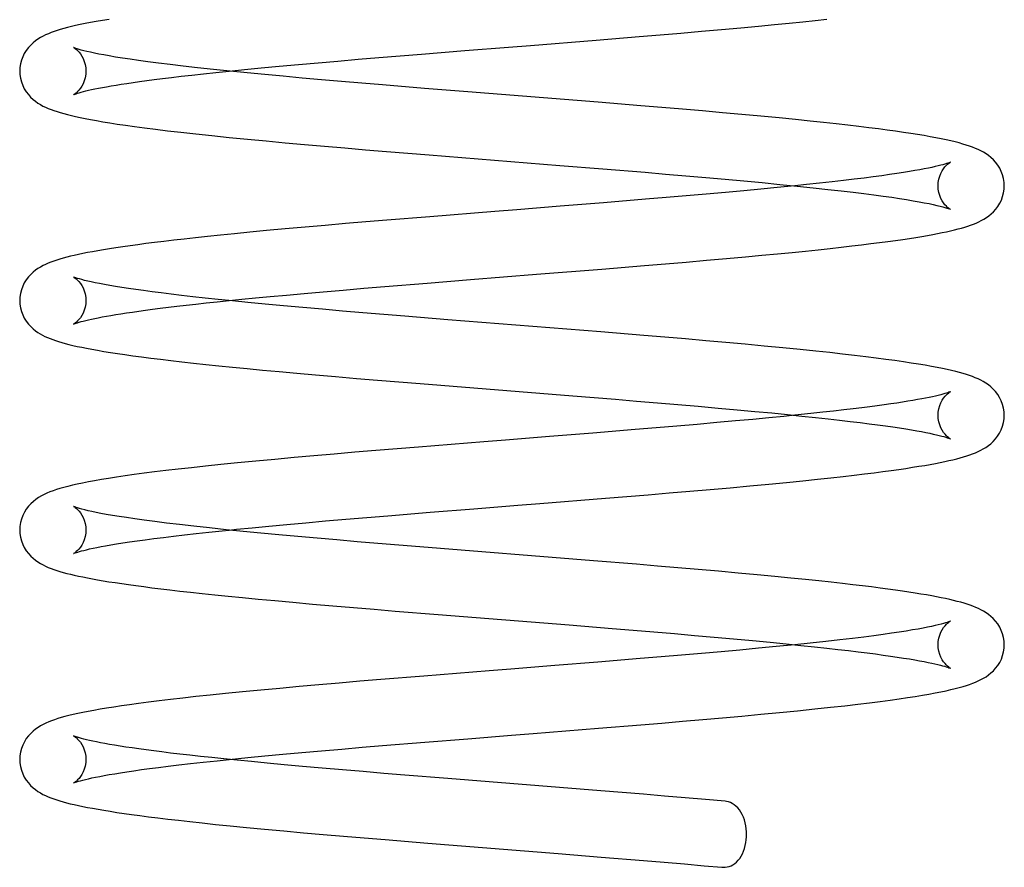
# Model space of a CAD drawing. Header units: inches. Extents: x 0 to 162, y 0 to 105.
# Tile 19 of 80: x 61.878 to 62.607, y 11.494 to 12.121. Entities that reach past the tile are written whole.
import ezdxf

# ---------------------------------------------------------------- set-up
doc = ezdxf.new("R2010")
doc.units = ezdxf.units.IN
doc.header["$LTSCALE"] = 8.904762
doc.header["$MEASUREMENT"] = 0
doc.linetypes.add('HIDDEN', pattern=[0.2, 0.1, -0.1])
doc.layers.get('0').update_dxf_attribs({"linetype": 'CONTINUOUS'})
doc.layers.add('DEFAULT_2', color=8, linetype='HIDDEN')

msp = doc.modelspace()

# ---------------------------------------------------------------- linework, layer by layer
at = {"color": 7, "linetype": 'Continuous'}
for p, q in [((62.30522, 12.10628), (62.33704, 12.10888)), ((62.14446, 12.09334), (62.17585, 12.09592)), ((62.17585, 12.09592), (62.20792, 12.09851)), ((62.21013, 12.06794), (62.17824, 12.0705)), ((62.30676, 12.06022), (62.21013, 12.06794)), ((62.18167, 12.02122), (62.27839, 12.0135)), ((62.27839, 12.0135), (62.31026, 12.01093)), ((62.31057, 11.98576), (62.27871, 11.9832)), ((62.34175, 11.98833), (62.31057, 11.98576)), ((62.18201, 11.97547), (62.15034, 11.97289)), ((62.30944, 11.93667), (62.34111, 11.93926)), ((62.18022, 11.92632), (62.21232, 11.9289)), ((62.14886, 11.92375), (62.18022, 11.92632)), ((62.30883, 11.8901), (62.19544, 11.89916)), ((62.17503, 11.8518), (62.28794, 11.84278)), ((62.33423, 11.81775), (62.3028, 11.81518)), ((62.3028, 11.81518), (62.27067, 11.8126)), ((62.17363, 11.80484), (62.14204, 11.80225)), ((62.3121, 11.76693), (62.34385, 11.76953)), ((62.18245, 11.75655), (62.21465, 11.75914)), ((62.15094, 11.75397), (62.18245, 11.75655)), ((62.30333, 11.72059), (62.17472, 11.73088)), ((62.18832, 11.68078), (62.2852, 11.67304)), ((62.30658, 11.64553), (62.27455, 11.64295)), ((62.33796, 11.6481), (62.30658, 11.64553)), ((62.17756, 11.6352), (62.14591, 11.63261)), ((62.30689, 11.59655), (62.33845, 11.59913)), ((62.14716, 11.5837), (62.17835, 11.58626)), ((62.17835, 11.58626), (62.21025, 11.58883)), ((62.30864, 11.5502), (62.19543, 11.55925)), ((62.18055, 11.51145), (62.2772, 11.50373)), ((62.2772, 11.50373), (62.30907, 11.50116))]:
    msp.add_line(p, q, dxfattribs=at)
for points in [[(61.94476, 12.12161), (61.93972, 12.12079), (61.93508, 12.11999), (61.9308, 12.11921), (61.92686, 12.11846), (61.92321, 12.11771), (61.91984, 12.11698), (61.9167, 12.11626), (61.91379, 12.11554), (61.91108, 12.11482), (61.90853, 12.1141), (61.90613, 12.11336), (61.90387, 12.11261), (61.90172, 12.11182), (61.89966, 12.111), (61.89767, 12.11013), (61.89573, 12.10918), (61.89384, 12.10814), (61.89198, 12.10699), (61.89015, 12.10571), (61.88835, 12.10427), (61.88659, 12.10263), (61.8849, 12.10077), (61.88331, 12.09869), (61.88188, 12.0964), (61.88066, 12.09394), (61.87969, 12.09135), (61.87899, 12.08866), (61.87857, 12.08588), (61.87845, 12.08331)], [(62.33704, 12.10888), (62.35265, 12.11018), (62.36798, 12.11147), (62.38316, 12.11278), (62.39817, 12.1141), (62.41247, 12.11539), (62.4255, 12.1166), (62.4373, 12.11772), (62.44814, 12.11878), (62.45819, 12.11979), (62.4675, 12.12075), (62.47608, 12.12167)], [(62.20792, 12.09851), (62.24037, 12.10109), (62.25665, 12.10239), (62.30522, 12.10628)], [(62.17824, 12.0705), (62.147, 12.07307), (62.13171, 12.07435), (62.11669, 12.07563), (62.10197, 12.0769), (62.0876, 12.07818), (62.07358, 12.07945), (62.05997, 12.08072), (62.04684, 12.08199), (62.03416, 12.08326), (62.02186, 12.08453), (62.01015, 12.08579), (61.99942, 12.087), (61.98979, 12.08814), (61.98115, 12.08921), (61.97339, 12.09022), (61.96642, 12.09117), (61.96014, 12.09207), (61.95448, 12.09293), (61.94939, 12.09374), (61.94481, 12.09452), (61.9407, 12.09525), (61.93702, 12.09595), (61.93372, 12.09662), (61.9308, 12.09725), (61.92821, 12.09784), (61.92596, 12.0984), (61.92402, 12.09891), (61.92238, 12.09938), (61.92103, 12.09979), (61.91995, 12.10015), (61.91914, 12.10045), (61.91859, 12.10067), (61.91831, 12.1008), (61.91829, 12.1008)], [(62.03362, 12.08331), (62.04501, 12.08445), (62.05724, 12.08564), (62.07065, 12.0869), (62.08485, 12.0882), (62.09933, 12.08949), (62.11404, 12.09077), (62.12909, 12.09205), (62.14446, 12.09334)], [(61.87845, 12.08331), (61.87857, 12.08076), (61.87899, 12.07799), (61.87968, 12.0753), (61.88065, 12.07271), (61.88186, 12.07025), (61.88329, 12.06796), (61.88487, 12.06588), (61.88656, 12.06402), (61.88832, 12.06238), (61.89012, 12.06093), (61.89194, 12.05965), (61.8938, 12.0585), (61.8957, 12.05746), (61.89763, 12.05651), (61.89962, 12.05564), (61.90167, 12.05481), (61.90383, 12.05403), (61.90609, 12.05327), (61.90849, 12.05253), (61.91104, 12.05181), (61.91377, 12.05109), (61.91669, 12.05036), (61.91984, 12.04964), (61.92324, 12.0489), (61.92692, 12.04815), (61.93091, 12.04739), (61.93524, 12.0466), (61.93995, 12.04579), (61.94508, 12.04496), (61.95067, 12.0441), (61.95679, 12.0432), (61.9635, 12.04226), (61.97086, 12.04128), (61.97898, 12.04025), (61.98793, 12.03917), (61.99783, 12.03802), (62.0088, 12.0368), (62.0208, 12.03552), (62.03365, 12.03421), (62.0471, 12.03289), (62.0609, 12.03157), (62.07495, 12.03028), (62.08935, 12.02898), (62.10412, 12.02768), (62.11918, 12.02639), (62.1345, 12.02509), (62.15005, 12.0238), (62.18167, 12.02122)], [(62.60745, 11.99833), (62.60732, 12.0009), (62.6069, 12.00367), (62.60621, 12.00636), (62.60524, 12.00895), (62.60403, 12.0114), (62.6026, 12.01369), (62.60102, 12.01577), (62.59933, 12.01763), (62.59756, 12.01927), (62.59576, 12.02073), (62.59391, 12.02202), (62.59202, 12.02319), (62.59009, 12.02424), (62.58811, 12.0252), (62.58607, 12.02609), (62.58394, 12.02694), (62.5817, 12.02774), (62.5793, 12.02853), (62.57674, 12.0293), (62.574, 12.03007), (62.57104, 12.03083), (62.56786, 12.03159), (62.56445, 12.03236), (62.56077, 12.03313), (62.55683, 12.03391), (62.55261, 12.03469), (62.54809, 12.03549), (62.54328, 12.03629), (62.53816, 12.0371), (62.53271, 12.03792), (62.52692, 12.03876), (62.52076, 12.0396), (62.51418, 12.04047), (62.50715, 12.04136), (62.49964, 12.04228), (62.4916, 12.04322), (62.48298, 12.0442), (62.4737, 12.04521), (62.46368, 12.04627), (62.45275, 12.04738), (62.44065, 12.04858), (62.4273, 12.04985), (62.41315, 12.05117), (62.39873, 12.05247), (62.38408, 12.05376), (62.3691, 12.05505), (62.35382, 12.05635), (62.33831, 12.05764), (62.30676, 12.06022)], [(62.31026, 12.01093), (62.34146, 12.00836), (62.35672, 12.00708), (62.3717, 12.0058), (62.38638, 12.00453), (62.40072, 12.00325), (62.41464, 12.00198), (62.42814, 12.00071), (62.4413, 11.99943), (62.45406, 11.99815), (62.46602, 11.99691), (62.47684, 11.99573), (62.4866, 11.99463), (62.49546, 11.99358), (62.50355, 11.99259), (62.51095, 11.99163), (62.51777, 11.99071), (62.52406, 11.98982), (62.52984, 11.98896), (62.53513, 11.98812), (62.53994, 11.98732), (62.54431, 11.98655), (62.54823, 11.98582), (62.55174, 11.98512), (62.55483, 11.98446), (62.55753, 11.98384), (62.55986, 11.98327), (62.56185, 11.98274), (62.56352, 11.98227), (62.56489, 11.98185), (62.56597, 11.98148), (62.56678, 11.98119), (62.56732, 11.98097), (62.56759, 11.98085), (62.56761, 11.98084)], [(62.41468, 11.99469), (62.40096, 11.99344), (62.38664, 11.99216), (62.37198, 11.99089), (62.357, 11.98961), (62.34175, 11.98833)], [(62.45226, 11.99833), (62.43919, 11.99703), (62.42721, 11.99587), (62.41468, 11.99469)], [(62.41584, 11.94575), (62.42801, 11.94688), (62.43953, 11.94798), (62.45027, 11.94904), (62.46029, 11.95005), (62.46966, 11.95103), (62.47844, 11.95197), (62.48669, 11.95289), (62.49447, 11.95378), (62.5018, 11.95465), (62.50869, 11.95549), (62.51516, 11.95632), (62.52124, 11.95713), (62.52695, 11.95792), (62.5323, 11.95868), (62.53732, 11.95944), (62.54202, 11.96017), (62.54642, 11.9609), (62.55056, 11.96161), (62.55443, 11.96231), (62.55806, 11.963), (62.56147, 11.96368), (62.56467, 11.96436), (62.56768, 11.96503), (62.57051, 11.9657), (62.57318, 11.96638), (62.57571, 11.96707), (62.5781, 11.96776), (62.58036, 11.96848), (62.58252, 11.96921), (62.58458, 11.96998), (62.58657, 11.97078), (62.58851, 11.97165), (62.59042, 11.9726), (62.5923, 11.97364), (62.59414, 11.97479), (62.59594, 11.97608), (62.59772, 11.97753), (62.59945, 11.97917), (62.60112, 11.98102), (62.60269, 11.9831), (62.60409, 11.98538), (62.60528, 11.98782), (62.60623, 11.99039), (62.60692, 11.99306), (62.60733, 11.99581), (62.60745, 11.99833)], [(62.27871, 11.9832), (62.24646, 11.98062), (62.23029, 11.97934), (62.18201, 11.97547)], [(62.15034, 11.97289), (62.13482, 11.9716), (62.11956, 11.97031), (62.10454, 11.96902), (62.08969, 11.96772), (62.07506, 11.9664), (62.06123, 11.96512), (62.04874, 11.96394), (62.03746, 11.96283), (62.02712, 11.96179), (62.01754, 11.9608), (62.00863, 11.95985), (62.00031, 11.95893), (61.99252, 11.95804), (61.98523, 11.95718), (61.97838, 11.95634), (61.97194, 11.95552), (61.96588, 11.95473), (61.96016, 11.95394), (61.95478, 11.95318), (61.94971, 11.95243), (61.94495, 11.95169), (61.94048, 11.95096), (61.93628, 11.95025), (61.93235, 11.94955), (61.92865, 11.94885), (61.92518, 11.94816), (61.92192, 11.94748), (61.91885, 11.9468), (61.91596, 11.94613), (61.91324, 11.94544), (61.91066, 11.94475), (61.90823, 11.94405), (61.90592, 11.94334), (61.90372, 11.9426), (61.90162, 11.94183), (61.8996, 11.94103), (61.89764, 11.94016), (61.89571, 11.93921), (61.89381, 11.93817), (61.89195, 11.93702), (61.89013, 11.93574), (61.88833, 11.9343), (61.88658, 11.93266), (61.88489, 11.9308), (61.8833, 11.92872), (61.88187, 11.92643), (61.88066, 11.92398), (61.87969, 11.92139), (61.87899, 11.9187), (61.87857, 11.91593), (61.87845, 11.91336)], [(62.34111, 11.93926), (62.35666, 11.94056), (62.37196, 11.94186), (62.38698, 11.94316), (62.4017, 11.94446), (62.41584, 11.94575)], [(62.21232, 11.9289), (62.261, 11.93278), (62.30944, 11.93667)], [(62.19544, 11.89916), (62.1636, 11.90174), (62.14796, 11.90303), (62.13253, 11.90432), (62.1174, 11.90561), (62.10262, 11.90689), (62.08813, 11.90818), (62.07386, 11.90947), (62.0601, 11.91076), (62.04742, 11.91198), (62.03591, 11.91312), (62.02539, 11.9142), (62.01566, 11.91524), (62.00665, 11.91623), (61.99829, 11.91718), (61.99051, 11.9181), (61.98325, 11.91899), (61.9765, 11.91985), (61.97022, 11.92069), (61.96438, 11.9215), (61.95897, 11.92229), (61.95396, 11.92306), (61.94934, 11.9238), (61.94508, 11.92452), (61.94117, 11.92521), (61.93759, 11.92589), (61.93434, 11.92654), (61.9314, 11.92716), (61.92878, 11.92775), (61.92645, 11.92832), (61.92443, 11.92884), (61.92271, 11.92932), (61.92127, 11.92976), (61.92012, 11.93014), (61.91925, 11.93045), (61.91865, 11.93069), (61.91833, 11.93083), (61.91831, 11.93084)], [(62.03363, 11.91336), (62.04288, 11.91429), (62.05301, 11.91528), (62.064, 11.91632), (62.07595, 11.91743), (62.08897, 11.91861), (62.10306, 11.91986), (62.11799, 11.92115), (62.13336, 11.92246), (62.14886, 11.92375)], [(61.87845, 11.91336), (61.87857, 11.9108), (61.87899, 11.90802), (61.87969, 11.90533), (61.88066, 11.90274), (61.88188, 11.90027), (61.88331, 11.89798), (61.8849, 11.89589), (61.88659, 11.89404), (61.88833, 11.89242), (61.89009, 11.891), (61.89185, 11.88975), (61.89361, 11.88865), (61.89538, 11.88767), (61.89717, 11.88677), (61.899, 11.88595), (61.90089, 11.88516), (61.90287, 11.88442), (61.90497, 11.88369), (61.9072, 11.88297), (61.90958, 11.88226), (61.91213, 11.88156), (61.91486, 11.88086), (61.91779, 11.88015), (61.92095, 11.87944), (61.92434, 11.87872), (61.928, 11.87799), (61.93193, 11.87724), (61.93615, 11.87649), (61.94069, 11.87572), (61.94556, 11.87493), (61.95077, 11.87413), (61.95634, 11.87331), (61.9623, 11.87247), (61.96865, 11.87162), (61.97542, 11.87074), (61.98263, 11.86985), (61.99029, 11.86893), (61.99842, 11.868), (62.00704, 11.86704), (62.01618, 11.86606), (62.02584, 11.86505), (62.03606, 11.86402), (62.04685, 11.86296), (62.05831, 11.86186), (62.07051, 11.86073), (62.08357, 11.85954), (62.09755, 11.8583), (62.11236, 11.85702), (62.12775, 11.85571), (62.14345, 11.85439), (62.17503, 11.8518)], [(62.60745, 11.82838), (62.60732, 11.83097), (62.6069, 11.83376), (62.60619, 11.83646), (62.60521, 11.83906), (62.60398, 11.84153), (62.60254, 11.84382), (62.60094, 11.84591), (62.59923, 11.84777), (62.59746, 11.84941), (62.59564, 11.85086), (62.5938, 11.85214), (62.59191, 11.8533), (62.58998, 11.85434), (62.58801, 11.85529), (62.58599, 11.85617), (62.58389, 11.857), (62.58169, 11.85779), (62.57937, 11.85856), (62.5769, 11.8593), (62.57428, 11.86004), (62.57147, 11.86077), (62.56844, 11.8615), (62.56515, 11.86225), (62.56158, 11.86301), (62.55769, 11.86379), (62.55345, 11.86459), (62.54886, 11.8654), (62.54388, 11.86624), (62.5385, 11.86709), (62.53269, 11.86797), (62.52644, 11.86887), (62.51973, 11.86979), (62.51254, 11.87073), (62.50484, 11.87169), (62.49658, 11.87269), (62.48771, 11.87371), (62.47818, 11.87477), (62.46783, 11.87588), (62.45634, 11.87706), (62.44348, 11.87835), (62.42971, 11.87967), (62.41563, 11.88098), (62.40127, 11.88229), (62.38654, 11.88359), (62.37147, 11.88489), (62.35613, 11.8862), (62.34056, 11.8875), (62.30883, 11.8901)], [(62.28794, 11.84278), (62.31962, 11.84021), (62.33518, 11.83893), (62.35058, 11.83765), (62.36582, 11.83635), (62.38085, 11.83506), (62.39549, 11.83376), (62.40954, 11.83249), (62.42282, 11.83126), (62.43525, 11.83007), (62.44683, 11.82893), (62.45761, 11.82783), (62.46763, 11.82678), (62.47692, 11.82577), (62.4855, 11.8248), (62.49342, 11.82387), (62.5007, 11.82299), (62.50743, 11.82214), (62.51366, 11.82132), (62.51945, 11.82052), (62.52484, 11.81975), (62.52983, 11.819), (62.53444, 11.81828), (62.53868, 11.81758), (62.54257, 11.81691), (62.54612, 11.81626), (62.54934, 11.81565), (62.55225, 11.81506), (62.55486, 11.81449), (62.55719, 11.81396), (62.55926, 11.81346), (62.56108, 11.81299), (62.56268, 11.81256), (62.56405, 11.81215), (62.56521, 11.81178), (62.56615, 11.81146), (62.56686, 11.8112), (62.56735, 11.811), (62.5676, 11.81089), (62.56761, 11.81088)], [(62.45225, 11.82838), (62.44433, 11.82758), (62.4332, 11.82649), (62.42124, 11.82535), (62.40838, 11.82416), (62.39461, 11.82292), (62.38005, 11.82163), (62.36499, 11.82033), (62.34968, 11.81904), (62.33423, 11.81775)], [(62.34385, 11.76953), (62.35938, 11.77083), (62.37462, 11.77213), (62.3896, 11.77344), (62.40439, 11.77475), (62.41896, 11.77608), (62.43303, 11.7774), (62.44621, 11.77868), (62.4582, 11.77988), (62.46906, 11.78101), (62.47896, 11.78207), (62.48804, 11.78308), (62.49637, 11.78405), (62.50401, 11.78496), (62.51105, 11.78584), (62.51757, 11.78668), (62.52363, 11.7875), (62.5293, 11.78829), (62.5346, 11.78907), (62.53955, 11.78983), (62.54418, 11.79057), (62.54852, 11.7913), (62.55258, 11.79201), (62.5564, 11.79272), (62.55997, 11.79342), (62.56332, 11.79411), (62.56647, 11.7948), (62.56943, 11.79549), (62.57221, 11.79618), (62.57484, 11.79687), (62.57732, 11.79758), (62.57967, 11.7983), (62.5819, 11.79904), (62.58402, 11.79981), (62.58607, 11.80062), (62.58805, 11.80148), (62.59, 11.80243), (62.59191, 11.80346), (62.59379, 11.80461), (62.59564, 11.80589), (62.59745, 11.80734), (62.59922, 11.80898), (62.60093, 11.81083), (62.60253, 11.81292), (62.60398, 11.81522), (62.60521, 11.81769), (62.60619, 11.8203), (62.6069, 11.82301), (62.60732, 11.82581), (62.60745, 11.82838)], [(62.27067, 11.8126), (62.23824, 11.81002), (62.222, 11.80872), (62.17363, 11.80484)], [(62.14204, 11.80225), (62.12654, 11.80095), (62.11128, 11.79965), (62.09632, 11.79835), (62.08172, 11.79705), (62.06739, 11.79574), (62.05329, 11.79442), (62.03981, 11.79311), (62.02738, 11.79187), (62.01602, 11.79068), (62.00553, 11.78955), (61.99579, 11.78846), (61.98674, 11.7874), (61.97833, 11.78638), (61.97051, 11.78538), (61.96322, 11.78441), (61.95645, 11.78346), (61.95015, 11.78254), (61.94431, 11.78163), (61.9389, 11.78074), (61.9339, 11.77987), (61.92929, 11.77902), (61.92503, 11.77818), (61.92112, 11.77735), (61.91751, 11.77654), (61.91418, 11.77573), (61.91111, 11.77492), (61.90827, 11.77411), (61.90564, 11.77329), (61.90317, 11.77245), (61.90086, 11.77158), (61.89866, 11.77066), (61.89654, 11.76968), (61.89448, 11.7686), (61.89246, 11.7674), (61.8905, 11.76606), (61.88858, 11.76455), (61.88672, 11.76285), (61.88496, 11.76094), (61.88334, 11.75882), (61.88191, 11.75654), (61.8807, 11.75411), (61.87973, 11.75154), (61.87901, 11.74885), (61.87858, 11.74605), (61.87845, 11.7434)], [(62.21465, 11.75914), (62.24724, 11.76173), (62.26354, 11.76303), (62.3121, 11.76693)], [(62.17472, 11.73088), (62.14354, 11.73345), (62.12829, 11.73473), (62.11332, 11.73601), (62.09865, 11.73729), (62.08432, 11.73856), (62.07038, 11.73984), (62.05689, 11.74111), (62.04386, 11.74237), (62.03127, 11.74364), (62.01908, 11.74491), (62.00745, 11.74618), (61.99672, 11.74741), (61.98707, 11.74856), (61.97843, 11.74965), (61.97071, 11.75067), (61.9638, 11.75163), (61.95761, 11.75254), (61.95204, 11.7534), (61.94706, 11.75422), (61.94259, 11.755), (61.9386, 11.75574), (61.93504, 11.75644), (61.93188, 11.7571), (61.92909, 11.75772), (61.92665, 11.75831), (61.92455, 11.75885), (61.92277, 11.75935), (61.9213, 11.7598), (61.92013, 11.76018), (61.91925, 11.7605), (61.91865, 11.76074), (61.91832, 11.76088), (61.9183, 11.76089)], [(62.03365, 11.7434), (62.03909, 11.74395), (62.05059, 11.74509), (62.06293, 11.74627), (62.07616, 11.7475), (62.0902, 11.74877), (62.1049, 11.75007), (62.12004, 11.75137), (62.13542, 11.75268), (62.15094, 11.75397)], [(61.87845, 11.7434), (61.87857, 11.74085), (61.87899, 11.73807), (61.87969, 11.73538), (61.88066, 11.73278), (61.88187, 11.73032), (61.8833, 11.72803), (61.88489, 11.72595), (61.88659, 11.72409), (61.88834, 11.72245), (61.89014, 11.721), (61.89197, 11.71972), (61.89383, 11.71857), (61.89573, 11.71753), (61.89766, 11.71659), (61.89963, 11.71572), (61.90166, 11.71491), (61.90376, 11.71414), (61.90596, 11.71341), (61.90827, 11.71269), (61.91071, 11.71199), (61.91329, 11.7113), (61.91601, 11.71062), (61.9189, 11.70994), (61.92196, 11.70926), (61.9252, 11.70859), (61.92864, 11.70791), (61.93229, 11.70722), (61.93615, 11.70653), (61.94024, 11.70584), (61.94457, 11.70513), (61.94915, 11.70442), (61.95399, 11.70369), (61.95912, 11.70296), (61.96455, 11.70221), (61.9703, 11.70145), (61.97639, 11.70067), (61.98284, 11.69987), (61.98968, 11.69905), (61.99701, 11.6982), (62.00492, 11.69732), (62.01353, 11.69638), (62.02285, 11.6954), (62.03286, 11.69438), (62.04352, 11.69333), (62.05497, 11.69222), (62.06732, 11.69107), (62.08074, 11.68984), (62.09519, 11.68856), (62.11025, 11.68724), (62.12549, 11.68594), (62.1409, 11.68465), (62.15651, 11.68336), (62.18832, 11.68078)], [(62.60745, 11.65842), (62.60732, 11.66099), (62.6069, 11.66377), (62.6062, 11.66646), (62.60523, 11.66905), (62.60402, 11.67151), (62.60259, 11.6738), (62.601, 11.67588), (62.59931, 11.67773), (62.59755, 11.67937), (62.59576, 11.68082), (62.59393, 11.6821), (62.59207, 11.68325), (62.59017, 11.68429), (62.58824, 11.68523), (62.58628, 11.6861), (62.58425, 11.68691), (62.58215, 11.68768), (62.57995, 11.68841), (62.57764, 11.68913), (62.5752, 11.68983), (62.57263, 11.69052), (62.56991, 11.6912), (62.56703, 11.69187), (62.56399, 11.69255), (62.56076, 11.69322), (62.55733, 11.6939), (62.5537, 11.69459), (62.54984, 11.69527), (62.54576, 11.69597), (62.54143, 11.69668), (62.53684, 11.69739), (62.53198, 11.69812), (62.52681, 11.69886), (62.52131, 11.69962), (62.51545, 11.7004), (62.5092, 11.7012), (62.50253, 11.70202), (62.49536, 11.70288), (62.48762, 11.70377), (62.47922, 11.7047), (62.47011, 11.70568), (62.46022, 11.70671), (62.44945, 11.7078), (62.43762, 11.70896), (62.42455, 11.7102), (62.41045, 11.7115), (62.39576, 11.71282), (62.38087, 11.71413), (62.36583, 11.71542), (62.35056, 11.71671), (62.33502, 11.718), (62.30333, 11.72059)], [(62.2852, 11.67304), (62.31701, 11.67047), (62.33267, 11.66918), (62.34808, 11.6679), (62.36319, 11.66662), (62.37803, 11.66535), (62.39265, 11.66406), (62.40705, 11.66276), (62.42094, 11.66148), (62.43399, 11.66024), (62.44596, 11.65906), (62.45689, 11.65795), (62.46684, 11.65691), (62.47594, 11.65592), (62.4843, 11.65498), (62.49201, 11.65409), (62.49916, 11.65322), (62.5058, 11.65239), (62.51199, 11.65159), (62.51778, 11.6508), (62.52317, 11.65004), (62.52819, 11.6493), (62.53285, 11.64858), (62.53715, 11.64788), (62.54111, 11.64721), (62.54474, 11.64656), (62.54804, 11.64594), (62.55103, 11.64535), (62.5537, 11.64479), (62.55608, 11.64427), (62.55821, 11.64377), (62.56009, 11.6433), (62.56176, 11.64286), (62.56323, 11.64244), (62.56448, 11.64206), (62.56553, 11.64172), (62.56637, 11.64143), (62.567, 11.64119), (62.56742, 11.64102), (62.56745, 11.641)], [(62.45226, 11.65842), (62.43858, 11.65706), (62.42535, 11.65578), (62.41173, 11.65451), (62.39769, 11.65324), (62.38324, 11.65196), (62.36844, 11.65067), (62.35333, 11.64939), (62.33796, 11.6481)], [(62.33845, 11.59913), (62.35396, 11.60042), (62.36923, 11.60172), (62.38418, 11.60301), (62.39882, 11.6043), (62.41317, 11.60559), (62.42726, 11.6069), (62.44107, 11.60822), (62.45441, 11.60954), (62.46705, 11.61084), (62.47876, 11.6121), (62.4894, 11.61328), (62.49902, 11.6144), (62.50771, 11.61546), (62.5156, 11.61647), (62.52283, 11.61743), (62.5295, 11.61837), (62.5357, 11.61928), (62.54144, 11.62017), (62.54676, 11.62104), (62.55168, 11.6219), (62.55623, 11.62273), (62.56044, 11.62356), (62.56433, 11.62437), (62.5679, 11.62517), (62.57116, 11.62596), (62.57414, 11.62673), (62.57688, 11.62749), (62.57942, 11.62826), (62.58179, 11.62905), (62.58403, 11.62985), (62.58615, 11.63069), (62.58818, 11.63159), (62.59015, 11.63255), (62.59207, 11.6336), (62.59394, 11.63475), (62.59578, 11.63604), (62.59758, 11.6375), (62.59934, 11.63914), (62.60103, 11.641), (62.60261, 11.64308), (62.60404, 11.64537), (62.60525, 11.64783), (62.60621, 11.65042), (62.60691, 11.6531), (62.60732, 11.65588), (62.60745, 11.65842)], [(62.27455, 11.64295), (62.24217, 11.64037), (62.22595, 11.63908), (62.17756, 11.6352)], [(62.14591, 11.63261), (62.13037, 11.63132), (62.11507, 11.63002), (62.10005, 11.62872), (62.08536, 11.62742), (62.07097, 11.62612), (62.05687, 11.6248), (62.04338, 11.62351), (62.03089, 11.62227), (62.01946, 11.62109), (62.00894, 11.61997), (61.9992, 11.61889), (61.99011, 11.61785), (61.98163, 11.61683), (61.97376, 11.61585), (61.96651, 11.6149), (61.95986, 11.61399), (61.95374, 11.61312), (61.94809, 11.61227), (61.94283, 11.61144), (61.93793, 11.61062), (61.93336, 11.60982), (61.92911, 11.60903), (61.92516, 11.60825), (61.9215, 11.60748), (61.91809, 11.60672), (61.91493, 11.60596), (61.91199, 11.60521), (61.90926, 11.60445), (61.90671, 11.60368), (61.90432, 11.6029), (61.90208, 11.6021), (61.89995, 11.60126), (61.8979, 11.60037), (61.89592, 11.59941), (61.89397, 11.59836), (61.89207, 11.59719), (61.89021, 11.5959), (61.88839, 11.59444), (61.88662, 11.59279), (61.88492, 11.59094), (61.88333, 11.58885), (61.88189, 11.58656), (61.88067, 11.5841), (61.8797, 11.5815), (61.879, 11.57881), (61.87857, 11.57602), (61.87845, 11.57345)], [(62.21025, 11.58883), (62.2425, 11.5914), (62.25867, 11.59269), (62.30689, 11.59655)], [(62.19543, 11.55925), (62.1637, 11.56182), (62.14815, 11.56311), (62.13274, 11.5644), (62.11745, 11.5657), (62.10239, 11.567), (62.08788, 11.56829), (62.07421, 11.56953), (62.06158, 11.57071), (62.04998, 11.57182), (62.03937, 11.57287), (62.02962, 11.57386), (62.0206, 11.5748), (62.01221, 11.5757), (62.00439, 11.57657), (61.99707, 11.57741), (61.99022, 11.57822), (61.98378, 11.57901), (61.97774, 11.57978), (61.97208, 11.58053), (61.96677, 11.58126), (61.9618, 11.58197), (61.95715, 11.58266), (61.95281, 11.58333), (61.94876, 11.58398), (61.945, 11.58462), (61.94152, 11.58524), (61.9383, 11.58584), (61.93534, 11.58642), (61.93262, 11.58699), (61.93015, 11.58753), (61.92791, 11.58805), (61.92592, 11.58854), (61.92416, 11.58901), (61.92264, 11.58944), (61.92134, 11.58983), (61.92028, 11.59018), (61.91944, 11.59047), (61.91883, 11.59071), (61.91844, 11.59087), (61.91839, 11.59089)], [(62.03364, 11.57345), (62.04732, 11.57481), (62.05994, 11.57603), (62.07336, 11.57728), (62.08744, 11.57857), (62.102, 11.57986), (62.11685, 11.58115), (62.1319, 11.58243), (62.14716, 11.5837)], [(61.87845, 11.57345), (61.87857, 11.5709), (61.87899, 11.56813), (61.87968, 11.56544), (61.88065, 11.56285), (61.88186, 11.56039), (61.88328, 11.5581), (61.88487, 11.55602), (61.88656, 11.55417), (61.88831, 11.55252), (61.8901, 11.55108), (61.89193, 11.5498), (61.89379, 11.54864), (61.89568, 11.5476), (61.89761, 11.54666), (61.89957, 11.54579), (61.90158, 11.54498), (61.90368, 11.54422), (61.90587, 11.54348), (61.90817, 11.54277), (61.9106, 11.54207), (61.91317, 11.54138), (61.9159, 11.54069), (61.91879, 11.54001), (61.92187, 11.53933), (61.92516, 11.53864), (61.92868, 11.53795), (61.93244, 11.53724), (61.93648, 11.53652), (61.9408, 11.53579), (61.94543, 11.53504), (61.95039, 11.53427), (61.95568, 11.53349), (61.96134, 11.53269), (61.96736, 11.53188), (61.9738, 11.53104), (61.98069, 11.53018), (61.98807, 11.52929), (61.99597, 11.52837), (62.00446, 11.52741), (62.01362, 11.52642), (62.02353, 11.52538), (62.03438, 11.52428), (62.04642, 11.52309), (62.05978, 11.52182), (62.07399, 11.5205), (62.08849, 11.51919), (62.1032, 11.5179), (62.11816, 11.51661), (62.13341, 11.51532), (62.14893, 11.51403), (62.18055, 11.51145)], [(62.40067, 11.54243), (62.38621, 11.54371), (62.37118, 11.54501), (62.35587, 11.54631), (62.34032, 11.54761), (62.30864, 11.5502)], [(62.41654, 11.51798), (62.41649, 11.51989), (62.41633, 11.52207), (62.41603, 11.52428), (62.41559, 11.52648), (62.41501, 11.52863), (62.41429, 11.5307), (62.41343, 11.53267), (62.41243, 11.53451), (62.4113, 11.53617), (62.41008, 11.53762), (62.40879, 11.53888), (62.40743, 11.53994), (62.40603, 11.5408), (62.40461, 11.54147), (62.40315, 11.54197), (62.40166, 11.54231), (62.40067, 11.54243)], [(62.3983, 11.4936), (62.3993, 11.49355), (62.40077, 11.49361), (62.40224, 11.49383), (62.40368, 11.49421), (62.4051, 11.49476), (62.40649, 11.49547), (62.40785, 11.49637), (62.40916, 11.49745), (62.4104, 11.49873), (62.41157, 11.50019), (62.41263, 11.50183), (62.41358, 11.50363), (62.4144, 11.50556), (62.41509, 11.5076), (62.41564, 11.50971), (62.41606, 11.51186), (62.41634, 11.51402), (62.4165, 11.51616), (62.41654, 11.51798)], [(62.30907, 11.50116), (62.34029, 11.4986), (62.35556, 11.49732), (62.37055, 11.49604), (62.38524, 11.49476), (62.3983, 11.4936)]]:
    msp.add_lwpolyline(points, dxfattribs=at)
at = {"layer": 'DEFAULT_2', "color": 8, "linetype": 'HIDDEN'}
for p, q in [((62.02473, 11.91244), (62.03363, 11.91336)), ((62.46421, 11.82961), (62.45225, 11.82838)), ((62.5676, 11.67591), (62.56762, 11.67592))]:
    msp.add_line(p, q, dxfattribs=at)
for points in [[(61.91829, 12.1008), (61.91828, 12.10081), (61.9185, 12.10069), (61.91895, 12.10041), (61.9196, 12.09994), (61.92043, 12.09927), (61.92138, 12.09839), (61.92239, 12.0973), (61.92342, 12.09599), (61.92444, 12.09441), (61.92541, 12.09258), (61.92626, 12.09047), (61.92691, 12.08815), (61.92732, 12.08566), (61.92745, 12.08331)], [(61.92745, 12.08331), (61.92732, 12.08092), (61.9269, 12.07841), (61.92623, 12.07609), (61.92538, 12.07398), (61.9244, 12.07214), (61.92336, 12.07056), (61.92232, 12.06925), (61.92132, 12.06817), (61.92039, 12.06731), (61.91959, 12.06667), (61.91896, 12.06623), (61.91853, 12.06595), (61.9183, 12.06582), (61.91827, 12.06581)], [(61.91827, 12.06581), (61.91828, 12.06581), (61.91847, 12.0659), (61.91888, 12.06607), (61.9195, 12.0663), (61.92032, 12.06659), (61.92134, 12.06693), (61.92257, 12.0673), (61.92399, 12.06771), (61.92562, 12.06814), (61.92744, 12.0686), (61.92947, 12.06907), (61.9317, 12.06957), (61.93414, 12.07009), (61.9368, 12.07063), (61.93968, 12.07118), (61.9428, 12.07175), (61.94616, 12.07234), (61.94978, 12.07294), (61.95367, 12.07356), (61.95786, 12.07421), (61.96237, 12.07488), (61.96723, 12.07556), (61.97246, 12.07628), (61.97811, 12.07702), (61.98423, 12.0778), (61.99087, 12.07861), (61.99808, 12.07946), (62.00592, 12.08036), (62.01445, 12.0813), (62.02375, 12.08229), (62.03362, 12.08331)], [(62.56764, 12.01584), (62.56763, 12.01584), (62.56747, 12.01576), (62.56709, 12.01561), (62.56651, 12.01538), (62.56571, 12.0151), (62.5647, 12.01476), (62.56347, 12.01439), (62.56203, 12.01397), (62.56036, 12.01353), (62.55846, 12.01305), (62.55631, 12.01254), (62.5539, 12.01201), (62.55121, 12.01144), (62.54822, 12.01085), (62.54491, 12.01022), (62.54124, 12.00957), (62.53719, 12.00888), (62.53274, 12.00816), (62.52786, 12.00741), (62.52254, 12.00663), (62.51675, 12.00582), (62.51047, 12.00497), (62.50367, 12.0041), (62.49632, 12.00319), (62.48841, 12.00225), (62.47989, 12.00128), (62.47074, 12.00027), (62.46092, 11.99922), (62.45226, 11.99833)], [(62.55845, 11.99833), (62.55857, 12.00068), (62.55898, 12.00316), (62.55963, 12.00548), (62.56047, 12.00757), (62.56144, 12.00941), (62.56246, 12.01099), (62.56349, 12.01231), (62.56449, 12.01339), (62.56542, 12.01426), (62.56623, 12.01492), (62.56687, 12.01538), (62.56732, 12.01567), (62.56758, 12.01581), (62.56764, 12.01584)], [(62.56761, 11.98084), (62.56761, 11.98084), (62.56739, 11.98096), (62.56695, 11.98124), (62.5663, 11.9817), (62.56547, 11.98236), (62.56453, 11.98324), (62.56352, 11.98433), (62.56249, 11.98564), (62.56146, 11.98721), (62.5605, 11.98905), (62.55965, 11.99115), (62.55899, 11.99347), (62.55857, 11.99596), (62.55845, 11.99833)], [(61.91831, 11.93084), (61.91827, 11.93086), (61.91847, 11.93075), (61.9189, 11.93048), (61.91955, 11.93003), (61.92038, 11.92937), (61.92133, 11.92849), (61.92234, 11.9274), (61.92338, 11.92609), (61.92441, 11.92452), (61.92538, 11.92268), (61.92624, 11.92056), (61.9269, 11.91823), (61.92732, 11.91572), (61.92745, 11.91336)], [(61.92745, 11.91336), (61.92732, 11.91097), (61.9269, 11.90847), (61.92624, 11.90614), (61.92538, 11.90404), (61.92441, 11.90219), (61.92337, 11.90062), (61.92233, 11.8993), (61.92133, 11.89823), (61.9204, 11.89737), (61.9196, 11.89672), (61.91897, 11.89628), (61.91853, 11.896), (61.9183, 11.89587), (61.91826, 11.89585)], [(61.91826, 11.89585), (61.91827, 11.89586), (61.91846, 11.89594), (61.91887, 11.89611), (61.91948, 11.89634), (61.92029, 11.89663), (61.92131, 11.89696), (61.92253, 11.89733), (61.92394, 11.89774), (61.92556, 11.89817), (61.92737, 11.89862), (61.92939, 11.8991), (61.9316, 11.8996), (61.93403, 11.90011), (61.93667, 11.90065), (61.93954, 11.9012), (61.94263, 11.90176), (61.94596, 11.90235), (61.94954, 11.90295), (61.95338, 11.90356), (61.95749, 11.9042), (61.96188, 11.90485), (61.96656, 11.90552), (61.97155, 11.9062), (61.97686, 11.90691), (61.9825, 11.90763), (61.98851, 11.90837), (61.99489, 11.90914), (62.00167, 11.90992), (62.00887, 11.91073), (62.01654, 11.91157), (62.02473, 11.91244)], [(62.56763, 11.84588), (62.56762, 11.84588), (62.56743, 11.84579), (62.56704, 11.84563), (62.56643, 11.8454), (62.56562, 11.84511), (62.5646, 11.84478), (62.56339, 11.84441), (62.56197, 11.844), (62.56036, 11.84357), (62.55855, 11.84312), (62.55653, 11.84264), (62.5543, 11.84214), (62.55186, 11.84162), (62.5492, 11.84108), (62.5463, 11.84053), (62.54317, 11.83995), (62.53978, 11.83936), (62.53612, 11.83875), (62.53219, 11.83812), (62.52796, 11.83747), (62.52343, 11.8368), (62.51858, 11.83611), (62.51338, 11.8354), (62.50781, 11.83467), (62.50184, 11.83391), (62.49543, 11.83313), (62.48854, 11.83231), (62.4811, 11.83146), (62.47301, 11.83056), (62.46421, 11.82961)], [(62.55845, 11.82838), (62.55857, 11.83074), (62.55899, 11.83325), (62.55965, 11.83557), (62.5605, 11.83768), (62.56148, 11.83952), (62.56251, 11.8411), (62.56355, 11.84242), (62.56455, 11.8435), (62.56548, 11.84436), (62.56628, 11.84501), (62.56691, 11.84545), (62.56736, 11.84573), (62.56759, 11.84586), (62.56763, 11.84588)], [(62.56761, 11.81088), (62.56761, 11.81088), (62.56739, 11.81101), (62.56695, 11.81128), (62.5663, 11.81174), (62.56548, 11.8124), (62.56454, 11.81327), (62.56354, 11.81435), (62.5625, 11.81567), (62.56147, 11.81724), (62.5605, 11.81908), (62.55965, 11.82118), (62.55899, 11.8235), (62.55858, 11.826), (62.55845, 11.82838)], [(61.9183, 11.76089), (61.91827, 11.7609), (61.91848, 11.76079), (61.91893, 11.76051), (61.91959, 11.76005), (61.92042, 11.75938), (61.92137, 11.75849), (61.92238, 11.7574), (61.92341, 11.75608), (61.92444, 11.75451), (61.9254, 11.75268), (61.92625, 11.75057), (61.92691, 11.74825), (61.92732, 11.74575), (61.92745, 11.7434)], [(61.92745, 11.7434), (61.92732, 11.741), (61.9269, 11.73849), (61.92623, 11.73616), (61.92537, 11.73405), (61.92439, 11.73221), (61.92335, 11.73063), (61.92231, 11.72932), (61.9213, 11.72824), (61.92037, 11.72739), (61.91958, 11.72675), (61.91895, 11.72631), (61.91852, 11.72604), (61.91829, 11.72591), (61.91827, 11.7259)], [(61.91827, 11.7259), (61.91828, 11.7259), (61.91848, 11.72599), (61.9189, 11.72617), (61.91953, 11.72641), (61.92039, 11.72671), (61.92145, 11.72705), (61.92274, 11.72744), (61.92426, 11.72787), (61.926, 11.72833), (61.92799, 11.72882), (61.93023, 11.72934), (61.93274, 11.72989), (61.93554, 11.73047), (61.93865, 11.73107), (61.9421, 11.73171), (61.94591, 11.73238), (61.95013, 11.73309), (61.95475, 11.73382), (61.95982, 11.73459), (61.96534, 11.73539), (61.97133, 11.73622), (61.97781, 11.73707), (61.98481, 11.73796), (61.99233, 11.73888), (62.00041, 11.73982), (62.00908, 11.7408), (62.01838, 11.74181), (62.02837, 11.74286), (62.03365, 11.7434)], [(62.56762, 11.67592), (62.56733, 11.67579), (62.56681, 11.67559), (62.56606, 11.67531), (62.56507, 11.67497), (62.56384, 11.67458), (62.56236, 11.67415), (62.56062, 11.67368), (62.5586, 11.67317), (62.55628, 11.67263), (62.55364, 11.67204), (62.55066, 11.67142), (62.5473, 11.67076), (62.54355, 11.67007), (62.53938, 11.66934), (62.53476, 11.66857), (62.52965, 11.66777), (62.52401, 11.66693), (62.51779, 11.66605), (62.51093, 11.66512), (62.50334, 11.66414), (62.49494, 11.66311), (62.48563, 11.66202), (62.47529, 11.66085), (62.46382, 11.65962), (62.45226, 11.65842)], [(62.55845, 11.65842), (62.55857, 11.66078), (62.55899, 11.66329), (62.55965, 11.66561), (62.5605, 11.66772), (62.56147, 11.66956), (62.5625, 11.67113), (62.56354, 11.67245), (62.56455, 11.67354), (62.56549, 11.67441), (62.56631, 11.67507), (62.56695, 11.67552), (62.5674, 11.6758), (62.5676, 11.67591)], [(62.56745, 11.641), (62.56762, 11.64093), (62.5676, 11.64094), (62.56736, 11.64107), (62.56692, 11.64135), (62.56628, 11.6418), (62.56547, 11.64245), (62.56454, 11.64332), (62.56354, 11.6444), (62.5625, 11.64571), (62.56147, 11.64729), (62.5605, 11.64913), (62.55965, 11.65123), (62.55899, 11.65355), (62.55858, 11.65605), (62.55845, 11.65842)], [(61.91839, 11.59089), (61.91827, 11.59095), (61.91831, 11.59093), (61.91855, 11.59079), (61.91898, 11.59052), (61.91961, 11.59007), (61.92041, 11.58943), (61.92134, 11.58857), (61.92235, 11.58749), (61.92338, 11.58617), (61.92442, 11.58459), (61.92539, 11.58275), (61.92624, 11.58064), (61.92691, 11.57832), (61.92732, 11.57581), (61.92745, 11.57345)], [(61.92745, 11.57345), (61.92732, 11.57108), (61.92691, 11.56858), (61.92625, 11.56627), (61.9254, 11.56416), (61.92443, 11.56233), (61.92341, 11.56076), (61.92238, 11.55944), (61.92137, 11.55836), (61.92043, 11.55748), (61.9196, 11.55681), (61.91895, 11.55635), (61.9185, 11.55607), (61.91829, 11.55596)], [(61.91856, 11.55607), (61.91906, 11.55628), (61.91979, 11.55655), (61.92076, 11.55688), (61.92196, 11.55726), (61.92341, 11.55768), (61.9251, 11.55814), (61.92705, 11.55864), (61.92928, 11.55917), (61.93178, 11.55973), (61.93458, 11.56032), (61.93767, 11.56093), (61.94107, 11.56157), (61.94477, 11.56223), (61.9488, 11.56291), (61.95316, 11.56362), (61.95789, 11.56435), (61.96301, 11.5651), (61.96856, 11.56589), (61.97459, 11.5667), (61.98117, 11.56755), (61.98838, 11.56845), (61.99632, 11.5694), (62.005, 11.57039), (62.01441, 11.57143), (62.02458, 11.57252), (62.03364, 11.57345)], [(61.91829, 11.55596), (61.91828, 11.55595), (61.91856, 11.55607)]]:
    msp.add_lwpolyline(points, dxfattribs=at)

doc.saveas('drawing.dxf')
